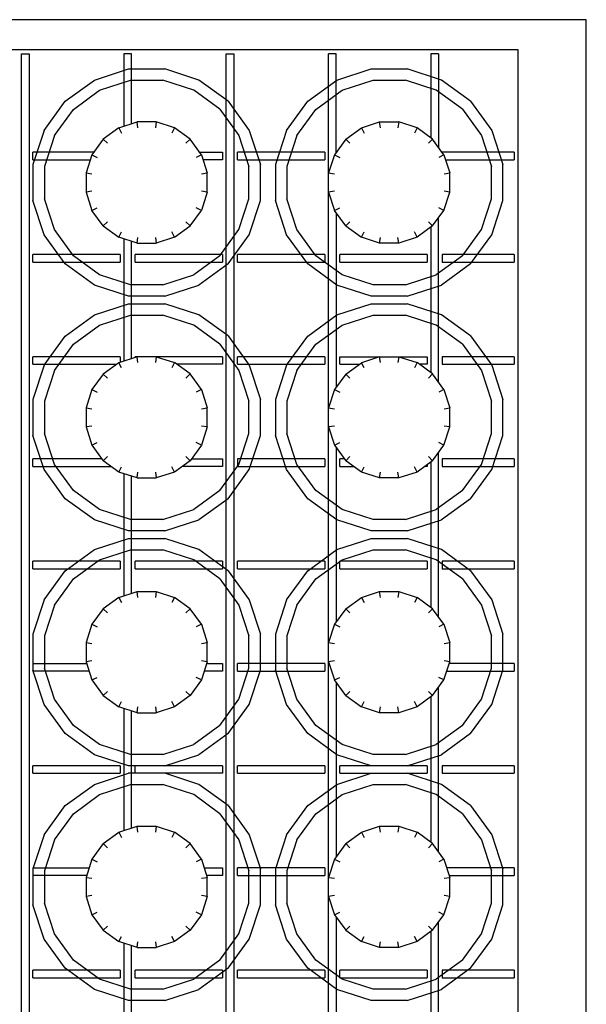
# Model space of a CAD drawing. Header units: millimetres. Extents: x 0 to 40100, y 0 to 29075.
# Tile 66 of 119: x 9121 to 9270, y 25472 to 25732. Entities that reach past the tile are written whole.
import ezdxf

# ---------------------------------------------------------------- set-up
doc = ezdxf.new("R2010")
doc.units = ezdxf.units.MM
doc.header["$MEASUREMENT"] = 0
doc.linetypes.add('AUSGEZOGEN', pattern=[0, 0])
doc.layers.get('0').update_dxf_attribs({"linetype": 'CONTINUOUS'})
doc.layers.add('ibmp_KT_Geräte-bauseits', color=7, linetype='AUSGEZOGEN', true_color=0x008000)
doc.styles.get("Standard").update_dxf_attribs({"font": 'TXT.SHX'})

# ---------------------------------------------------------------- blocks, each defined once
blk = doc.blocks.new('BLOCK_00420')
at = {"layer": 'ibmp_KT_Geräte-bauseits', "color": 0, "linetype": 'AUSGEZOGEN', "true_color": 0x000000}
for p, q in [((9270.1, 25732.1), (8974.1, 25732.1)), ((9270.1, 25336.1), (9270.1, 25732.1)), ((9252.1, 25724.1), (8992.1, 25724.1)), ((9121.1, 25345.1), (9121.1, 25723.1)), ((9121.1, 25723.1), (9123.1, 25723.1)), ((9123.1, 25723.1), (9123.1, 25345.1)), ((9148.1, 25723.1), (9148.1, 25703.96)), ((9150.1, 25723.1), (9148.1, 25723.1)), ((9150.1, 25704.62), (9150.1, 25723.1)), ((9175.1, 25345.1), (9175.1, 25723.1)), ((9175.1, 25723.1), (9177.1, 25723.1)), ((9177.1, 25723.1), (9177.1, 25345.1)), ((9202.1, 25345.1), (9202.1, 25723.1)), ((9204.1, 25723.1), (9202.1, 25723.1)), ((9204.1, 25697.06), (9204.1, 25723.1)), ((9229.1, 25723.1), (9229.1, 25700.88)), ((9231.1, 25723.1), (9229.1, 25723.1)), ((9231.1, 25723.1), (9231.1, 25698.44)), ((9252.1, 25344.1), (9252.1, 25724.1)), ((9140.31, 25716.16), (9149.35, 25719.1)), ((9149.35, 25719.1), (9158.85, 25719.1)), ((9167.89, 25716.16), (9158.85, 25719.1)), ((9204.31, 25716.16), (9213.35, 25719.1)), ((9213.35, 25719.1), (9222.85, 25719.1)), ((9231.89, 25716.16), (9222.85, 25719.1)), ((9132.62, 25710.56), (9140.31, 25716.16)), ((9141.69, 25713.46), (9149.83, 25716.1)), ((9149.83, 25716.1), (9158.38, 25716.1)), ((9166.51, 25713.46), (9158.38, 25716.1)), ((9175.58, 25710.58), (9167.89, 25716.16)), ((9196.62, 25710.56), (9204.31, 25716.16)), ((9205.69, 25713.46), (9213.83, 25716.1)), ((9213.83, 25716.1), (9222.38, 25716.1)), ((9230.51, 25713.46), (9222.38, 25716.1)), ((9239.58, 25710.58), (9231.89, 25716.16)), ((9134.77, 25708.42), (9141.69, 25713.46)), ((9173.43, 25708.44), (9166.51, 25713.46)), ((9198.77, 25708.42), (9205.69, 25713.46)), ((9237.43, 25708.44), (9230.51, 25713.46)), ((9127.03, 25702.88), (9132.62, 25710.56)), ((9175.58, 25710.58), (9181.17, 25702.88)), ((9191.03, 25702.88), (9196.62, 25710.56)), ((9239.58, 25710.58), (9245.17, 25702.88)), ((9129.74, 25701.5), (9134.77, 25708.42)), ((9173.43, 25708.44), (9178.46, 25701.5)), ((9193.74, 25701.5), (9198.77, 25708.42)), ((9237.43, 25708.44), (9242.46, 25701.5)), ((9146.75, 25703.52), (9151.57, 25705.1)), ((9151.81, 25703.56), (9151.57, 25705.1)), ((9156.63, 25705.1), (9151.57, 25705.1)), ((9156.63, 25705.1), (9156.39, 25703.56)), ((9161.45, 25703.54), (9156.63, 25705.1)), ((9210.75, 25703.52), (9215.57, 25705.1)), ((9215.81, 25703.56), (9215.57, 25705.1)), ((9215.57, 25705.1), (9220.63, 25705.1)), ((9220.63, 25705.1), (9220.39, 25703.56)), ((9225.45, 25703.54), (9220.63, 25705.1)), ((9127.03, 25702.88), (9124.1, 25693.84)), ((9129.74, 25701.5), (9127.1, 25693.36)), ((9146.75, 25703.52), (9142.64, 25700.54)), ((9146.75, 25703.52), (9147.45, 25702.16)), ((9161.45, 25703.54), (9160.75, 25702.16)), ((9165.56, 25700.56), (9161.45, 25703.54)), ((9178.46, 25701.5), (9181.1, 25693.36)), ((9181.17, 25702.88), (9184.1, 25693.84)), ((9191.03, 25702.88), (9188.1, 25693.84)), ((9193.74, 25701.5), (9191.1, 25693.36)), ((9206.64, 25700.54), (9210.75, 25703.52)), ((9210.75, 25703.52), (9211.45, 25702.16)), ((9225.45, 25703.54), (9224.75, 25702.16)), ((9229.56, 25700.56), (9225.45, 25703.54)), ((9242.46, 25701.5), (9245.1, 25693.36)), ((9245.17, 25702.88), (9248.1, 25693.84)), ((9142.64, 25700.54), (9139.66, 25696.44)), ((9142.64, 25700.54), (9143.73, 25699.46)), ((9165.56, 25700.56), (9164.47, 25699.46)), ((9168.54, 25696.44), (9165.56, 25700.56)), ((9206.64, 25700.54), (9203.66, 25696.44)), ((9206.64, 25700.54), (9207.73, 25699.46)), ((9229.56, 25700.56), (9228.47, 25699.46)), ((9232.54, 25696.44), (9229.56, 25700.56)), ((9124.1, 25695.1), (9124.1, 25697.1)), ((9140.13, 25697.1), (9124.1, 25697.1)), ((9139.66, 25696.44), (9138.1, 25691.62)), ((9139.66, 25696.44), (9141.04, 25695.74)), ((9168.54, 25696.44), (9167.16, 25695.74)), ((9168.07, 25697.1), (9174.1, 25697.1)), ((9168.54, 25696.44), (9170.1, 25691.62)), ((9174.1, 25697.1), (9174.1, 25695.1)), ((9178.1, 25695.1), (9178.1, 25697.1)), ((9201.1, 25697.1), (9178.1, 25697.1)), ((9201.1, 25697.1), (9201.1, 25695.1)), ((9203.66, 25696.44), (9202.1, 25691.62)), ((9203.66, 25696.44), (9205.04, 25695.74)), ((9232.54, 25696.44), (9231.16, 25695.74)), ((9232.1, 25697.1), (9232.1, 25697.06)), ((9251.1, 25697.1), (9232.1, 25697.1)), ((9232.54, 25696.44), (9234.1, 25691.62)), ((9251.1, 25697.1), (9251.1, 25695.1)), ((9124.1, 25695.1), (9139.22, 25695.1)), ((9124.1, 25693.84), (9124.1, 25684.34)), ((9127.1, 25693.36), (9127.1, 25684.82)), ((9174.1, 25695.1), (9168.98, 25695.1)), ((9178.1, 25695.1), (9201.1, 25695.1)), ((9181.1, 25684.82), (9181.1, 25693.36)), ((9184.1, 25684.34), (9184.1, 25693.84)), ((9188.1, 25693.84), (9188.1, 25684.34)), ((9191.1, 25693.36), (9191.1, 25684.82)), ((9232.98, 25695.1), (9251.1, 25695.1)), ((9245.1, 25684.82), (9245.1, 25693.36)), ((9248.1, 25684.34), (9248.1, 25693.84)), ((9138.1, 25691.62), (9139.63, 25691.38)), ((9138.1, 25691.62), (9138.1, 25686.56)), ((9168.57, 25691.38), (9170.1, 25691.62)), ((9170.1, 25686.56), (9170.1, 25691.62)), ((9202.1, 25691.62), (9203.63, 25691.38)), ((9232.57, 25691.38), (9234.1, 25691.62)), ((9234.1, 25686.56), (9234.1, 25691.62)), ((9139.63, 25686.8), (9138.1, 25686.56)), ((9138.1, 25686.56), (9139.67, 25681.74)), ((9170.1, 25686.56), (9168.54, 25681.74)), ((9170.1, 25686.56), (9168.57, 25686.8)), ((9203.63, 25686.8), (9202.1, 25686.56)), ((9202.1, 25686.56), (9203.67, 25681.74)), ((9232.54, 25681.74), (9234.1, 25686.56)), ((9234.1, 25686.56), (9232.57, 25686.8)), ((9127.03, 25675.3), (9124.1, 25684.34)), ((9129.74, 25676.68), (9127.1, 25684.82)), ((9178.46, 25676.68), (9181.1, 25684.82)), ((9181.17, 25675.3), (9184.1, 25684.34)), ((9191.03, 25675.3), (9188.1, 25684.34)), ((9193.74, 25676.68), (9191.1, 25684.82)), ((9242.46, 25676.68), (9245.1, 25684.82)), ((9245.17, 25675.3), (9248.1, 25684.34)), ((9139.67, 25681.74), (9141.04, 25682.44)), ((9142.65, 25677.64), (9139.67, 25681.74)), ((9165.56, 25677.64), (9168.54, 25681.74)), ((9168.54, 25681.74), (9167.16, 25682.44)), ((9203.67, 25681.74), (9205.04, 25682.44)), ((9206.65, 25677.64), (9203.67, 25681.74)), ((9204.1, 25681.16), (9204.1, 25635.06)), ((9229.56, 25677.64), (9232.54, 25681.74)), ((9232.54, 25681.74), (9231.16, 25682.44)), ((9143.74, 25678.72), (9142.65, 25677.64)), ((9142.65, 25677.64), (9146.75, 25674.66)), ((9161.45, 25674.66), (9165.56, 25677.64)), ((9165.56, 25677.64), (9164.47, 25678.72)), ((9207.74, 25678.72), (9206.65, 25677.64)), ((9206.65, 25677.64), (9210.75, 25674.66)), ((9229.56, 25677.64), (9225.45, 25674.66)), ((9228.47, 25678.72), (9229.56, 25677.64)), ((9231.1, 25636.44), (9231.1, 25679.76)), ((9127.04, 25675.3), (9127.03, 25675.3)), ((9132.62, 25667.62), (9127.03, 25675.3)), ((9129.75, 25676.68), (9129.74, 25676.68)), ((9134.77, 25669.76), (9129.74, 25676.68)), ((9146.75, 25674.66), (9147.45, 25676.04)), ((9161.45, 25674.66), (9160.75, 25676.04)), ((9173.43, 25669.76), (9178.46, 25676.68)), ((9175.58, 25667.62), (9181.17, 25675.3)), ((9191.04, 25675.3), (9191.03, 25675.3)), ((9196.62, 25667.62), (9191.03, 25675.3)), ((9193.75, 25676.68), (9193.74, 25676.68)), ((9198.77, 25669.76), (9193.74, 25676.68)), ((9210.75, 25674.66), (9211.45, 25676.04)), ((9225.45, 25674.66), (9224.75, 25676.04)), ((9229.1, 25677.3), (9229.1, 25638.88)), ((9237.43, 25669.76), (9242.46, 25676.68)), ((9239.58, 25667.62), (9245.17, 25675.3)), ((9151.57, 25673.1), (9146.75, 25674.66)), ((9148.1, 25674.22), (9148.1, 25641.96)), ((9150.1, 25642.62), (9150.1, 25673.58)), ((9151.57, 25673.1), (9151.81, 25674.62)), ((9151.57, 25673.1), (9156.63, 25673.1)), ((9156.39, 25674.62), (9156.63, 25673.1)), ((9161.45, 25674.66), (9156.63, 25673.1)), ((9215.57, 25673.1), (9210.75, 25674.66)), ((9215.57, 25673.1), (9215.81, 25674.62)), ((9220.63, 25673.1), (9215.57, 25673.1)), ((9220.63, 25673.1), (9220.39, 25674.62)), ((9225.45, 25674.66), (9220.63, 25673.1)), ((9124.1, 25668.1), (9124.1, 25670.1)), ((9147.1, 25670.1), (9124.1, 25670.1)), ((9147.1, 25670.1), (9147.1, 25668.1)), ((9151.1, 25668.1), (9151.1, 25670.1)), ((9174.1, 25670.1), (9151.1, 25670.1)), ((9174.1, 25670.1), (9174.1, 25668.1)), ((9178.1, 25668.1), (9178.1, 25670.1)), ((9201.1, 25670.1), (9178.1, 25670.1)), ((9201.1, 25670.1), (9201.1, 25668.1)), ((9205.1, 25668.1), (9205.1, 25670.1)), ((9228.1, 25670.1), (9205.1, 25670.1)), ((9228.1, 25670.1), (9228.1, 25668.1)), ((9232.1, 25670.1), (9232.1, 25668.1)), ((9251.1, 25670.1), (9232.1, 25670.1)), ((9251.1, 25670.1), (9251.1, 25668.1)), ((9124.1, 25668.1), (9147.1, 25668.1)), ((9132.62, 25667.62), (9132.63, 25667.62)), ((9140.31, 25662.02), (9132.62, 25667.62)), ((9134.77, 25669.76), (9134.78, 25669.76)), ((9141.69, 25664.72), (9134.77, 25669.76)), ((9151.1, 25668.1), (9174.1, 25668.1)), ((9173.43, 25669.76), (9166.51, 25664.72)), ((9175.58, 25667.62), (9167.89, 25662.02)), ((9178.1, 25668.1), (9201.1, 25668.1)), ((9196.62, 25667.62), (9196.63, 25667.62)), ((9204.31, 25662.02), (9196.62, 25667.62)), ((9198.77, 25669.76), (9198.78, 25669.76)), ((9205.69, 25664.72), (9198.77, 25669.76)), ((9205.1, 25668.1), (9228.1, 25668.1)), ((9237.43, 25669.76), (9230.51, 25664.72)), ((9239.58, 25667.62), (9231.89, 25662.02)), ((9232.1, 25668.1), (9251.1, 25668.1)), ((9149.83, 25662.1), (9141.69, 25664.72)), ((9158.38, 25662.1), (9166.51, 25664.72)), ((9213.83, 25662.1), (9205.69, 25664.72)), ((9222.38, 25662.1), (9230.51, 25664.72)), ((9149.35, 25659.1), (9140.31, 25662.02)), ((9158.38, 25662.1), (9149.83, 25662.1)), ((9158.85, 25659.1), (9167.89, 25662.02)), ((9213.35, 25659.1), (9204.31, 25662.02)), ((9222.38, 25662.1), (9213.83, 25662.1)), ((9222.85, 25659.1), (9231.89, 25662.02)), ((9140.31, 25654.16), (9149.35, 25657.1)), ((9158.85, 25659.1), (9149.35, 25659.1)), ((9149.35, 25657.1), (9158.85, 25657.1)), ((9167.89, 25654.16), (9158.85, 25657.1)), ((9204.31, 25654.16), (9213.35, 25657.1)), ((9222.85, 25659.1), (9213.35, 25659.1)), ((9213.35, 25657.1), (9222.85, 25657.1)), ((9231.89, 25654.16), (9222.85, 25657.1)), ((9132.62, 25648.56), (9140.31, 25654.16)), ((9141.69, 25651.46), (9149.83, 25654.1)), ((9149.83, 25654.1), (9158.38, 25654.1)), ((9166.51, 25651.46), (9158.38, 25654.1)), ((9175.58, 25648.58), (9167.89, 25654.16)), ((9196.62, 25648.56), (9204.31, 25654.16)), ((9205.69, 25651.46), (9213.83, 25654.1)), ((9213.83, 25654.1), (9222.38, 25654.1)), ((9230.51, 25651.46), (9222.38, 25654.1)), ((9239.58, 25648.58), (9231.89, 25654.16)), ((9134.77, 25646.42), (9141.69, 25651.46)), ((9173.43, 25646.44), (9166.51, 25651.46)), ((9198.77, 25646.42), (9205.69, 25651.46)), ((9237.43, 25646.44), (9230.51, 25651.46)), ((9127.03, 25640.88), (9132.62, 25648.56)), ((9129.74, 25639.5), (9134.77, 25646.42)), ((9173.43, 25646.44), (9178.46, 25639.5)), ((9175.58, 25648.58), (9181.17, 25640.88)), ((9191.03, 25640.88), (9196.62, 25648.56)), ((9193.74, 25639.5), (9198.77, 25646.42)), ((9237.43, 25646.44), (9242.46, 25639.5)), ((9239.58, 25648.58), (9245.17, 25640.88)), ((9124.1, 25641.1), (9124.1, 25643.1)), ((9147.1, 25643.1), (9124.1, 25643.1)), ((9146.75, 25641.52), (9142.64, 25638.54)), ((9151.57, 25643.1), (9146.75, 25641.52)), ((9147.45, 25640.16), (9146.75, 25641.52)), ((9147.1, 25643.1), (9147.1, 25641.64)), ((9174.1, 25643.1), (9151.1, 25643.1)), ((9151.1, 25642.94), (9151.1, 25643.1)), ((9151.81, 25641.56), (9151.57, 25643.1)), ((9156.63, 25643.1), (9156.39, 25641.56)), ((9156.63, 25643.1), (9161.45, 25641.54)), ((9161.45, 25641.54), (9160.75, 25640.16)), ((9165.56, 25638.56), (9161.45, 25641.54)), ((9174.1, 25643.1), (9174.1, 25641.1)), ((9178.1, 25641.1), (9178.1, 25643.1)), ((9201.1, 25643.1), (9178.1, 25643.1)), ((9201.1, 25643.1), (9201.1, 25641.1)), ((9205.1, 25643.1), (9228.1, 25643.1)), ((9205.1, 25641.1), (9205.1, 25643.1)), ((9206.64, 25638.54), (9210.75, 25641.52)), ((9215.57, 25643.1), (9210.75, 25641.52)), ((9211.45, 25640.16), (9210.75, 25641.52)), ((9215.81, 25641.56), (9215.57, 25643.1)), ((9220.63, 25643.1), (9220.39, 25641.56)), ((9220.63, 25643.1), (9225.45, 25641.54)), ((9225.45, 25641.54), (9224.75, 25640.16)), ((9229.56, 25638.56), (9225.45, 25641.54)), ((9228.1, 25643.1), (9228.1, 25641.1)), ((9232.1, 25643.1), (9232.1, 25641.1)), ((9251.1, 25643.1), (9232.1, 25643.1)), ((9251.1, 25643.1), (9251.1, 25641.1)), ((9124.1, 25641.1), (9146.16, 25641.1)), ((9127.03, 25640.88), (9124.1, 25631.84)), ((9129.74, 25639.5), (9127.1, 25631.36)), ((9174.1, 25641.1), (9162.06, 25641.1)), ((9178.1, 25641.1), (9201.1, 25641.1)), ((9178.46, 25639.5), (9181.1, 25631.36)), ((9181.17, 25640.88), (9184.1, 25631.84)), ((9191.03, 25640.88), (9188.1, 25631.84)), ((9193.74, 25639.5), (9191.1, 25631.36)), ((9205.1, 25641.1), (9210.16, 25641.1)), ((9228.1, 25641.1), (9226.06, 25641.1)), ((9232.1, 25641.1), (9251.1, 25641.1)), ((9242.46, 25639.5), (9245.1, 25631.36)), ((9245.17, 25640.88), (9248.1, 25631.84)), ((9142.64, 25638.54), (9139.66, 25634.44)), ((9142.64, 25638.54), (9143.73, 25637.46)), ((9165.56, 25638.56), (9164.47, 25637.46)), ((9168.54, 25634.44), (9165.56, 25638.56)), ((9206.64, 25638.54), (9203.66, 25634.44)), ((9206.64, 25638.54), (9207.73, 25637.46)), ((9229.56, 25638.56), (9228.47, 25637.46)), ((9232.54, 25634.44), (9229.56, 25638.56)), ((9139.66, 25634.44), (9138.1, 25629.62)), ((9139.66, 25634.44), (9141.04, 25633.74)), ((9168.54, 25634.44), (9167.16, 25633.74)), ((9168.54, 25634.44), (9170.1, 25629.62)), ((9203.66, 25634.44), (9202.1, 25629.62)), ((9203.66, 25634.44), (9205.04, 25633.74)), ((9232.54, 25634.44), (9231.16, 25633.74)), ((9232.54, 25634.44), (9234.1, 25629.62)), ((9124.1, 25631.84), (9124.1, 25622.34)), ((9127.1, 25631.36), (9127.1, 25622.82)), ((9181.1, 25622.82), (9181.1, 25631.36)), ((9184.1, 25622.34), (9184.1, 25631.84)), ((9188.1, 25631.84), (9188.1, 25622.34)), ((9191.1, 25631.36), (9191.1, 25622.82)), ((9245.1, 25622.82), (9245.1, 25631.36)), ((9248.1, 25622.34), (9248.1, 25631.84)), ((9138.1, 25629.62), (9139.63, 25629.38)), ((9138.1, 25629.62), (9138.1, 25624.56)), ((9168.57, 25629.38), (9170.1, 25629.62)), ((9170.1, 25624.56), (9170.1, 25629.62)), ((9202.1, 25629.62), (9203.63, 25629.38)), ((9232.57, 25629.38), (9234.1, 25629.62)), ((9234.1, 25624.56), (9234.1, 25629.62)), ((9139.63, 25624.8), (9138.1, 25624.56)), ((9138.1, 25624.56), (9139.67, 25619.74)), ((9170.1, 25624.56), (9168.54, 25619.74)), ((9170.1, 25624.56), (9168.57, 25624.8)), ((9203.63, 25624.8), (9202.1, 25624.56)), ((9202.1, 25624.56), (9203.67, 25619.74)), ((9232.54, 25619.74), (9234.1, 25624.56)), ((9234.1, 25624.56), (9232.57, 25624.8)), ((9127.03, 25613.3), (9124.1, 25622.34)), ((9129.74, 25614.68), (9127.1, 25622.82)), ((9139.67, 25619.74), (9141.04, 25620.44)), ((9168.54, 25619.74), (9167.16, 25620.44)), ((9178.46, 25614.68), (9181.1, 25622.82)), ((9181.17, 25613.3), (9184.1, 25622.34)), ((9191.03, 25613.3), (9188.1, 25622.34)), ((9193.74, 25614.68), (9191.1, 25622.82)), ((9203.67, 25619.74), (9205.04, 25620.44)), ((9232.54, 25619.74), (9231.16, 25620.44)), ((9242.46, 25614.68), (9245.1, 25622.82)), ((9245.17, 25613.3), (9248.1, 25622.34)), ((9139.67, 25619.74), (9142.65, 25615.64)), ((9168.54, 25619.74), (9165.56, 25615.64)), ((9203.67, 25619.74), (9206.65, 25615.64)), ((9204.1, 25619.16), (9204.1, 25573.06)), ((9229.56, 25615.64), (9232.54, 25619.74)), ((9124.1, 25614.1), (9124.1, 25616.1)), ((9142.32, 25616.1), (9124.1, 25616.1)), ((9142.65, 25615.64), (9143.74, 25616.72)), ((9146.75, 25612.66), (9142.65, 25615.64)), ((9165.56, 25615.64), (9161.45, 25612.66)), ((9164.47, 25616.72), (9165.56, 25615.64)), ((9165.89, 25616.1), (9174.1, 25616.1)), ((9174.1, 25616.1), (9174.1, 25614.1)), ((9178.1, 25616.1), (9178.1, 25614.1)), ((9201.1, 25616.1), (9178.1, 25616.1)), ((9201.1, 25616.1), (9201.1, 25614.1)), ((9205.1, 25614.1), (9205.1, 25616.1)), ((9206.32, 25616.1), (9205.1, 25616.1)), ((9207.74, 25616.72), (9206.65, 25615.64)), ((9210.75, 25612.66), (9206.65, 25615.64)), ((9229.56, 25615.64), (9225.45, 25612.66)), ((9228.47, 25616.72), (9229.56, 25615.64)), ((9229.1, 25615.3), (9229.1, 25576.88)), ((9231.1, 25574.44), (9231.1, 25617.76)), ((9232.1, 25616.1), (9232.1, 25614.1)), ((9251.1, 25616.1), (9232.1, 25616.1)), ((9251.1, 25616.1), (9251.1, 25614.1)), ((9124.1, 25614.1), (9144.77, 25614.1)), ((9127.04, 25613.3), (9127.03, 25613.3)), ((9132.62, 25605.62), (9127.03, 25613.3)), ((9129.75, 25614.68), (9129.74, 25614.68)), ((9134.77, 25607.76), (9129.74, 25614.68)), ((9146.75, 25612.66), (9147.45, 25614.04)), ((9151.57, 25611.1), (9146.75, 25612.66)), ((9151.57, 25611.1), (9151.81, 25612.62)), ((9156.39, 25612.62), (9156.63, 25611.1)), ((9161.45, 25612.66), (9156.63, 25611.1)), ((9161.45, 25612.66), (9160.75, 25614.04)), ((9174.1, 25614.1), (9163.44, 25614.1)), ((9173.43, 25607.76), (9178.46, 25614.68)), ((9175.58, 25605.62), (9181.17, 25613.3)), ((9178.1, 25614.1), (9201.1, 25614.1)), ((9191.04, 25613.3), (9191.03, 25613.3)), ((9196.62, 25605.62), (9191.03, 25613.3)), ((9193.75, 25614.68), (9193.74, 25614.68)), ((9198.77, 25607.76), (9193.74, 25614.68)), ((9205.1, 25614.1), (9208.77, 25614.1)), ((9210.75, 25612.66), (9211.45, 25614.04)), ((9215.57, 25611.1), (9210.75, 25612.66)), ((9215.57, 25611.1), (9215.81, 25612.62)), ((9220.63, 25611.1), (9220.39, 25612.62)), ((9225.45, 25612.66), (9220.63, 25611.1)), ((9225.45, 25612.66), (9224.75, 25614.04)), ((9228.1, 25614.1), (9227.44, 25614.1)), ((9228.1, 25614.58), (9228.1, 25614.1)), ((9232.1, 25614.1), (9251.1, 25614.1)), ((9237.43, 25607.76), (9242.46, 25614.68)), ((9239.58, 25605.62), (9245.17, 25613.3)), ((9148.1, 25612.22), (9148.1, 25579.96)), ((9150.1, 25580.62), (9150.1, 25611.58)), ((9151.57, 25611.1), (9156.63, 25611.1)), ((9220.63, 25611.1), (9215.57, 25611.1)), ((9134.77, 25607.76), (9134.78, 25607.76)), ((9141.69, 25602.72), (9134.77, 25607.76)), ((9173.43, 25607.76), (9166.51, 25602.72)), ((9198.77, 25607.76), (9198.78, 25607.76)), ((9205.69, 25602.72), (9198.77, 25607.76)), ((9237.43, 25607.76), (9230.51, 25602.72)), ((9132.62, 25605.62), (9132.63, 25605.62)), ((9140.31, 25600.02), (9132.62, 25605.62)), ((9175.58, 25605.62), (9167.89, 25600.02)), ((9196.62, 25605.62), (9196.63, 25605.62)), ((9204.31, 25600.02), (9196.62, 25605.62)), ((9239.58, 25605.62), (9231.89, 25600.02)), ((9149.83, 25600.1), (9141.69, 25602.72)), ((9158.38, 25600.1), (9166.51, 25602.72)), ((9213.83, 25600.1), (9205.69, 25602.72)), ((9222.38, 25600.1), (9230.51, 25602.72)), ((9149.35, 25597.1), (9140.31, 25600.02)), ((9158.38, 25600.1), (9149.83, 25600.1)), ((9158.85, 25597.1), (9167.89, 25600.02)), ((9213.35, 25597.1), (9204.31, 25600.02)), ((9222.38, 25600.1), (9213.83, 25600.1)), ((9222.85, 25597.1), (9231.89, 25600.02)), ((9158.85, 25597.1), (9149.35, 25597.1)), ((9222.85, 25597.1), (9213.35, 25597.1)), ((9140.31, 25592.16), (9149.35, 25595.1)), ((9149.35, 25595.1), (9158.85, 25595.1)), ((9167.89, 25592.16), (9158.85, 25595.1)), ((9204.31, 25592.16), (9213.35, 25595.1)), ((9213.35, 25595.1), (9222.85, 25595.1)), ((9231.89, 25592.16), (9222.85, 25595.1)), ((9132.62, 25586.56), (9140.31, 25592.16)), ((9141.69, 25589.46), (9149.83, 25592.1)), ((9149.83, 25592.1), (9158.38, 25592.1)), ((9166.51, 25589.46), (9158.38, 25592.1)), ((9175.58, 25586.58), (9167.89, 25592.16)), ((9196.62, 25586.56), (9204.31, 25592.16)), ((9205.69, 25589.46), (9213.83, 25592.1)), ((9213.83, 25592.1), (9222.38, 25592.1)), ((9230.51, 25589.46), (9222.38, 25592.1)), ((9239.58, 25586.58), (9231.89, 25592.16)), ((9134.77, 25584.42), (9141.69, 25589.46)), ((9173.43, 25584.44), (9166.51, 25589.46)), ((9198.77, 25584.42), (9205.69, 25589.46)), ((9237.43, 25584.44), (9230.51, 25589.46)), ((9124.1, 25587.1), (9124.1, 25589.1)), ((9147.1, 25589.1), (9124.1, 25589.1)), ((9124.1, 25587.1), (9147.1, 25587.1)), ((9147.1, 25589.1), (9147.1, 25587.1)), ((9151.1, 25587.1), (9151.1, 25589.1)), ((9174.1, 25589.1), (9151.1, 25589.1)), ((9151.1, 25587.1), (9174.1, 25587.1)), ((9174.1, 25589.1), (9174.1, 25587.1)), ((9178.1, 25587.1), (9178.1, 25589.1)), ((9201.1, 25589.1), (9178.1, 25589.1)), ((9178.1, 25587.1), (9201.1, 25587.1)), ((9201.1, 25589.1), (9201.1, 25587.1)), ((9205.1, 25587.1), (9205.1, 25589.1)), ((9228.1, 25589.1), (9205.1, 25589.1)), ((9205.1, 25587.1), (9228.1, 25587.1)), ((9228.1, 25589.1), (9228.1, 25587.1)), ((9232.1, 25589.1), (9232.1, 25587.1)), ((9251.1, 25589.1), (9232.1, 25589.1)), ((9232.1, 25587.1), (9251.1, 25587.1)), ((9251.1, 25589.1), (9251.1, 25587.1)), ((9127.03, 25578.88), (9132.62, 25586.56)), ((9129.74, 25577.5), (9134.77, 25584.42)), ((9173.43, 25584.44), (9178.46, 25577.5)), ((9175.58, 25586.58), (9181.17, 25578.88)), ((9191.03, 25578.88), (9196.62, 25586.56)), ((9193.74, 25577.5), (9198.77, 25584.42)), ((9237.43, 25584.44), (9242.46, 25577.5)), ((9239.58, 25586.58), (9245.17, 25578.88)), ((9127.03, 25578.88), (9124.1, 25569.84)), ((9146.75, 25579.52), (9142.64, 25576.54)), ((9146.75, 25579.52), (9151.57, 25581.1)), ((9146.75, 25579.52), (9147.45, 25578.16)), ((9151.81, 25579.56), (9151.57, 25581.1)), ((9151.57, 25581.1), (9156.63, 25581.1)), ((9156.63, 25581.1), (9156.39, 25579.56)), ((9156.63, 25581.1), (9161.45, 25579.54)), ((9161.45, 25579.54), (9160.75, 25578.16)), ((9165.56, 25576.56), (9161.45, 25579.54)), ((9181.17, 25578.88), (9184.1, 25569.84)), ((9191.03, 25578.88), (9188.1, 25569.84)), ((9206.64, 25576.54), (9210.75, 25579.52)), ((9210.75, 25579.52), (9215.57, 25581.1)), ((9210.75, 25579.52), (9211.45, 25578.16)), ((9215.81, 25579.56), (9215.57, 25581.1)), ((9215.57, 25581.1), (9220.63, 25581.1)), ((9220.63, 25581.1), (9220.39, 25579.56)), ((9220.63, 25581.1), (9225.45, 25579.54)), ((9225.45, 25579.54), (9224.75, 25578.16)), ((9229.56, 25576.56), (9225.45, 25579.54)), ((9245.17, 25578.88), (9248.1, 25569.84)), ((9129.74, 25577.5), (9127.1, 25569.36)), ((9142.64, 25576.54), (9139.66, 25572.44)), ((9142.64, 25576.54), (9143.73, 25575.46)), ((9165.56, 25576.56), (9164.47, 25575.46)), ((9168.54, 25572.44), (9165.56, 25576.56)), ((9178.46, 25577.5), (9181.1, 25569.36)), ((9193.74, 25577.5), (9191.1, 25569.36)), ((9206.64, 25576.54), (9203.66, 25572.44)), ((9206.64, 25576.54), (9207.73, 25575.46)), ((9229.56, 25576.56), (9228.47, 25575.46)), ((9232.54, 25572.44), (9229.56, 25576.56)), ((9242.46, 25577.5), (9245.1, 25569.36)), ((9139.66, 25572.44), (9138.1, 25567.62)), ((9139.66, 25572.44), (9141.04, 25571.74)), ((9168.54, 25572.44), (9167.16, 25571.74)), ((9168.54, 25572.44), (9170.1, 25567.62)), ((9203.66, 25572.44), (9202.1, 25567.62)), ((9203.66, 25572.44), (9205.04, 25571.74)), ((9232.54, 25572.44), (9231.16, 25571.74)), ((9232.54, 25572.44), (9234.1, 25567.62)), ((9124.1, 25569.84), (9124.1, 25560.1)), ((9127.1, 25569.36), (9127.1, 25560.82)), ((9181.1, 25560.82), (9181.1, 25569.36)), ((9184.1, 25560.34), (9184.1, 25569.84)), ((9188.1, 25569.84), (9188.1, 25560.34)), ((9191.1, 25569.36), (9191.1, 25560.82)), ((9245.1, 25560.82), (9245.1, 25569.36)), ((9248.1, 25560.34), (9248.1, 25569.84)), ((9138.1, 25567.62), (9139.63, 25567.38)), ((9138.1, 25567.62), (9138.1, 25562.56)), ((9168.57, 25567.38), (9170.1, 25567.62)), ((9170.1, 25562.56), (9170.1, 25567.62)), ((9202.1, 25567.62), (9203.63, 25567.38)), ((9232.57, 25567.38), (9234.1, 25567.62)), ((9234.1, 25562.56), (9234.1, 25567.62)), ((9124.1, 25562.1), (9138.25, 25562.1)), ((9129.74, 25552.68), (9127.1, 25560.82)), ((9139.63, 25562.8), (9138.1, 25562.56)), ((9138.1, 25562.56), (9139.67, 25557.74)), ((9170.1, 25562.56), (9168.54, 25557.74)), ((9170.1, 25562.56), (9168.57, 25562.8)), ((9169.95, 25562.1), (9174.1, 25562.1)), ((9174.1, 25562.1), (9174.1, 25560.1)), ((9178.1, 25560.1), (9178.1, 25562.1)), ((9201.1, 25562.1), (9178.1, 25562.1)), ((9178.46, 25552.68), (9181.1, 25560.82)), ((9193.74, 25552.68), (9191.1, 25560.82)), ((9201.1, 25562.1), (9201.1, 25560.1)), ((9203.63, 25562.8), (9202.1, 25562.56)), ((9202.1, 25562.56), (9203.67, 25557.74)), ((9232.54, 25557.74), (9234.1, 25562.56)), ((9234.1, 25562.56), (9232.57, 25562.8)), ((9251.1, 25562.1), (9233.95, 25562.1)), ((9242.46, 25552.68), (9245.1, 25560.82)), ((9251.1, 25562.1), (9251.1, 25560.1)), ((9127.03, 25551.3), (9124.1, 25560.34)), ((9138.9, 25560.1), (9124.1, 25560.1)), ((9139.67, 25557.74), (9141.04, 25558.44)), ((9168.54, 25557.74), (9167.16, 25558.44)), ((9174.1, 25560.1), (9169.3, 25560.1)), ((9178.1, 25560.1), (9201.1, 25560.1)), ((9181.17, 25551.3), (9184.1, 25560.34)), ((9191.03, 25551.3), (9188.1, 25560.34)), ((9203.67, 25557.74), (9205.04, 25558.44)), ((9232.54, 25557.74), (9231.16, 25558.44)), ((9233.3, 25560.1), (9251.1, 25560.1)), ((9245.17, 25551.3), (9248.1, 25560.34)), ((9139.67, 25557.74), (9142.65, 25553.64)), ((9168.54, 25557.74), (9165.56, 25553.64)), ((9206.65, 25553.64), (9203.67, 25557.74)), ((9204.1, 25557.16), (9204.1, 25511.06)), ((9229.56, 25553.64), (9232.54, 25557.74)), ((9231.1, 25512.44), (9231.1, 25555.76)), ((9142.65, 25553.64), (9143.74, 25554.72)), ((9142.65, 25553.64), (9146.75, 25550.66)), ((9165.56, 25553.64), (9161.45, 25550.66)), ((9164.47, 25554.72), (9165.56, 25553.64)), ((9207.74, 25554.72), (9206.65, 25553.64)), ((9206.65, 25553.64), (9210.75, 25550.66)), ((9229.56, 25553.64), (9225.45, 25550.66)), ((9228.47, 25554.72), (9229.56, 25553.64)), ((9229.1, 25553.3), (9229.1, 25514.88)), ((9127.04, 25551.3), (9127.03, 25551.3)), ((9132.62, 25543.62), (9127.03, 25551.3)), ((9129.75, 25552.68), (9129.74, 25552.68)), ((9134.77, 25545.76), (9129.74, 25552.68)), ((9146.75, 25550.66), (9147.45, 25552.04)), ((9151.57, 25549.1), (9146.75, 25550.66)), ((9148.1, 25550.22), (9148.1, 25517.96)), ((9151.57, 25549.1), (9151.81, 25550.62)), ((9156.39, 25550.62), (9156.63, 25549.1)), ((9161.45, 25550.66), (9156.63, 25549.1)), ((9161.45, 25550.66), (9160.75, 25552.04)), ((9173.43, 25545.76), (9178.46, 25552.68)), ((9175.58, 25543.62), (9181.17, 25551.3)), ((9191.04, 25551.3), (9191.03, 25551.3)), ((9196.62, 25543.62), (9191.03, 25551.3)), ((9193.75, 25552.68), (9193.74, 25552.68)), ((9198.77, 25545.76), (9193.74, 25552.68)), ((9210.75, 25550.66), (9211.45, 25552.04)), ((9215.57, 25549.1), (9210.75, 25550.66)), ((9215.57, 25549.1), (9215.81, 25550.62)), ((9220.63, 25549.1), (9220.39, 25550.62)), ((9225.45, 25550.66), (9220.63, 25549.1)), ((9225.45, 25550.66), (9224.75, 25552.04)), ((9237.43, 25545.76), (9242.46, 25552.68)), ((9239.58, 25543.62), (9245.17, 25551.3)), ((9150.1, 25518.62), (9150.1, 25549.58)), ((9151.57, 25549.1), (9156.63, 25549.1)), ((9220.63, 25549.1), (9215.57, 25549.1)), ((9134.77, 25545.76), (9134.78, 25545.76)), ((9141.69, 25540.72), (9134.77, 25545.76)), ((9173.43, 25545.76), (9166.51, 25540.72)), ((9198.77, 25545.76), (9198.78, 25545.76)), ((9205.69, 25540.72), (9198.77, 25545.76)), ((9237.43, 25545.76), (9230.51, 25540.72)), ((9132.62, 25543.62), (9132.63, 25543.62)), ((9140.31, 25538.02), (9132.62, 25543.62)), ((9175.58, 25543.62), (9167.89, 25538.02)), ((9196.62, 25543.62), (9196.63, 25543.62)), ((9204.31, 25538.02), (9196.62, 25543.62)), ((9239.58, 25543.62), (9231.89, 25538.02)), ((9149.83, 25538.1), (9141.69, 25540.72)), ((9158.38, 25538.1), (9166.51, 25540.72)), ((9213.83, 25538.1), (9205.69, 25540.72)), ((9222.38, 25538.1), (9230.51, 25540.72)), ((9149.35, 25535.1), (9140.31, 25538.02)), ((9158.38, 25538.1), (9149.83, 25538.1)), ((9158.85, 25535.1), (9167.89, 25538.02)), ((9213.35, 25535.1), (9204.31, 25538.02)), ((9222.38, 25538.1), (9213.83, 25538.1)), ((9222.85, 25535.1), (9231.89, 25538.02)), ((9124.1, 25533.1), (9124.1, 25535.1)), ((9147.1, 25535.1), (9124.1, 25535.1)), ((9147.1, 25535.1), (9147.1, 25533.1)), ((9174.1, 25535.1), (9149.35, 25535.1)), ((9151.1, 25533.1), (9151.1, 25535.1)), ((9174.1, 25535.1), (9174.1, 25533.1)), ((9178.1, 25533.1), (9178.1, 25535.1)), ((9201.1, 25535.1), (9178.1, 25535.1)), ((9201.1, 25535.1), (9201.1, 25533.1)), ((9228.1, 25535.1), (9205.1, 25535.1)), ((9205.1, 25533.1), (9205.1, 25535.1)), ((9228.1, 25535.1), (9228.1, 25533.1)), ((9232.1, 25535.1), (9232.1, 25533.1)), ((9251.1, 25535.1), (9232.1, 25535.1)), ((9251.1, 25535.1), (9251.1, 25533.1)), ((9124.1, 25533.1), (9147.1, 25533.1)), ((9140.31, 25530.16), (9149.35, 25533.1)), ((9174.1, 25533.1), (9149.35, 25533.1)), ((9167.89, 25530.16), (9158.85, 25533.1)), ((9178.1, 25533.1), (9201.1, 25533.1)), ((9204.31, 25530.16), (9213.35, 25533.1)), ((9205.1, 25533.1), (9228.1, 25533.1)), ((9231.89, 25530.16), (9222.85, 25533.1)), ((9232.1, 25533.1), (9251.1, 25533.1)), ((9132.62, 25524.56), (9140.31, 25530.16)), ((9141.69, 25527.46), (9149.83, 25530.1)), ((9149.83, 25530.1), (9158.38, 25530.1)), ((9166.51, 25527.46), (9158.38, 25530.1)), ((9175.58, 25524.58), (9167.89, 25530.16)), ((9196.62, 25524.56), (9204.31, 25530.16)), ((9205.69, 25527.46), (9213.83, 25530.1)), ((9213.83, 25530.1), (9222.38, 25530.1)), ((9230.51, 25527.46), (9222.38, 25530.1)), ((9239.58, 25524.58), (9231.89, 25530.16)), ((9134.77, 25522.42), (9141.69, 25527.46)), ((9173.43, 25522.44), (9166.51, 25527.46)), ((9198.77, 25522.42), (9205.69, 25527.46)), ((9237.43, 25522.44), (9230.51, 25527.46)), ((9127.03, 25516.88), (9132.62, 25524.56)), ((9175.58, 25524.58), (9181.17, 25516.88)), ((9191.03, 25516.88), (9196.62, 25524.56)), ((9239.58, 25524.58), (9245.17, 25516.88)), ((9129.74, 25515.5), (9134.77, 25522.42)), ((9173.43, 25522.44), (9178.46, 25515.5)), ((9193.74, 25515.5), (9198.77, 25522.42)), ((9237.43, 25522.44), (9242.46, 25515.5)), ((9146.75, 25517.52), (9151.57, 25519.1)), ((9151.81, 25517.56), (9151.57, 25519.1)), ((9151.57, 25519.1), (9156.63, 25519.1)), ((9156.63, 25519.1), (9156.39, 25517.56)), ((9156.63, 25519.1), (9161.45, 25517.54)), ((9210.75, 25517.52), (9215.57, 25519.1)), ((9215.81, 25517.56), (9215.57, 25519.1)), ((9215.57, 25519.1), (9220.63, 25519.1)), ((9220.63, 25519.1), (9220.39, 25517.56)), ((9220.63, 25519.1), (9225.45, 25517.54)), ((9127.03, 25516.88), (9124.1, 25507.84)), ((9142.64, 25514.54), (9146.75, 25517.52)), ((9146.75, 25517.52), (9147.45, 25516.16)), ((9161.45, 25517.54), (9160.75, 25516.16)), ((9165.56, 25514.56), (9161.45, 25517.54)), ((9181.17, 25516.88), (9184.1, 25507.84)), ((9191.03, 25516.88), (9188.1, 25507.84)), ((9206.64, 25514.54), (9210.75, 25517.52)), ((9210.75, 25517.52), (9211.45, 25516.16)), ((9225.45, 25517.54), (9224.75, 25516.16)), ((9229.56, 25514.56), (9225.45, 25517.54)), ((9245.17, 25516.88), (9248.1, 25507.84)), ((9129.74, 25515.5), (9127.1, 25507.36)), ((9142.64, 25514.54), (9139.66, 25510.44)), ((9142.64, 25514.54), (9143.73, 25513.46)), ((9165.56, 25514.56), (9164.47, 25513.46)), ((9168.54, 25510.44), (9165.56, 25514.56)), ((9178.46, 25515.5), (9181.1, 25507.36)), ((9193.74, 25515.5), (9191.1, 25507.36)), ((9206.64, 25514.54), (9203.66, 25510.44)), ((9206.64, 25514.54), (9207.73, 25513.46)), ((9229.56, 25514.56), (9228.47, 25513.46)), ((9232.54, 25510.44), (9229.56, 25514.56)), ((9242.46, 25515.5), (9245.1, 25507.36)), ((9139.66, 25510.44), (9138.1, 25505.62)), ((9139.66, 25510.44), (9141.04, 25509.74)), ((9168.54, 25510.44), (9167.16, 25509.74)), ((9168.54, 25510.44), (9170.1, 25505.62)), ((9203.66, 25510.44), (9202.1, 25505.62)), ((9203.66, 25510.44), (9205.04, 25509.74)), ((9232.54, 25510.44), (9231.16, 25509.74)), ((9232.54, 25510.44), (9234.1, 25505.62)), ((9124.1, 25508.1), (9124.1, 25498.34)), ((9124.1, 25508.1), (9138.9, 25508.1)), ((9138.25, 25506.1), (9124.1, 25506.1)), ((9127.1, 25507.36), (9127.1, 25498.82)), ((9169.3, 25508.1), (9174.1, 25508.1)), ((9174.1, 25506.1), (9169.95, 25506.1)), ((9174.1, 25508.1), (9174.1, 25506.1)), ((9178.1, 25506.1), (9178.1, 25508.1)), ((9201.1, 25508.1), (9178.1, 25508.1)), ((9178.1, 25506.1), (9201.1, 25506.1)), ((9181.1, 25498.82), (9181.1, 25507.36)), ((9184.1, 25498.34), (9184.1, 25507.84)), ((9188.1, 25507.84), (9188.1, 25498.34)), ((9191.1, 25507.36), (9191.1, 25498.82)), ((9201.1, 25508.1), (9201.1, 25506.1)), ((9251.1, 25508.1), (9233.3, 25508.1)), ((9233.95, 25506.1), (9251.1, 25506.1)), ((9245.1, 25498.82), (9245.1, 25507.36)), ((9248.1, 25498.34), (9248.1, 25507.84)), ((9251.1, 25508.1), (9251.1, 25506.1)), ((9138.1, 25505.62), (9139.63, 25505.38)), ((9138.1, 25505.62), (9138.1, 25500.56)), ((9168.57, 25505.38), (9170.1, 25505.62)), ((9170.1, 25500.56), (9170.1, 25505.62)), ((9202.1, 25505.62), (9203.63, 25505.38)), ((9232.57, 25505.38), (9234.1, 25505.62)), ((9234.1, 25500.56), (9234.1, 25505.62)), ((9139.63, 25500.8), (9138.1, 25500.56)), ((9170.1, 25500.56), (9168.57, 25500.8)), ((9203.63, 25500.8), (9202.1, 25500.56)), ((9234.1, 25500.56), (9232.57, 25500.8)), ((9127.03, 25489.3), (9124.1, 25498.34)), ((9129.74, 25490.68), (9127.1, 25498.82)), ((9138.1, 25500.56), (9139.67, 25495.74)), ((9170.1, 25500.56), (9168.54, 25495.74)), ((9178.46, 25490.68), (9181.1, 25498.82)), ((9181.17, 25489.3), (9184.1, 25498.34)), ((9191.03, 25489.3), (9188.1, 25498.34)), ((9193.74, 25490.68), (9191.1, 25498.82)), ((9202.1, 25500.56), (9203.67, 25495.74)), ((9232.54, 25495.74), (9234.1, 25500.56)), ((9242.46, 25490.68), (9245.1, 25498.82)), ((9245.17, 25489.3), (9248.1, 25498.34)), ((9139.67, 25495.74), (9141.04, 25496.44)), ((9139.67, 25495.74), (9142.65, 25491.64)), ((9168.54, 25495.74), (9165.56, 25491.64)), ((9168.54, 25495.74), (9167.16, 25496.44)), ((9203.67, 25495.74), (9205.04, 25496.44)), ((9203.67, 25495.74), (9206.65, 25491.64)), ((9229.56, 25491.64), (9232.54, 25495.74)), ((9232.54, 25495.74), (9231.16, 25496.44)), ((9204.1, 25495.16), (9204.1, 25449.06)), ((9231.1, 25450.44), (9231.1, 25493.76)), ((9129.75, 25490.68), (9129.74, 25490.68)), ((9134.77, 25483.76), (9129.74, 25490.68)), ((9143.74, 25492.72), (9142.65, 25491.64)), ((9142.65, 25491.64), (9146.75, 25488.66)), ((9165.56, 25491.64), (9161.45, 25488.66)), ((9164.47, 25492.72), (9165.56, 25491.64)), ((9173.43, 25483.76), (9178.46, 25490.68)), ((9193.75, 25490.68), (9193.74, 25490.68)), ((9198.77, 25483.76), (9193.74, 25490.68)), ((9207.74, 25492.72), (9206.65, 25491.64)), ((9206.65, 25491.64), (9210.75, 25488.66)), ((9229.56, 25491.64), (9225.45, 25488.66)), ((9228.47, 25492.72), (9229.56, 25491.64)), ((9229.1, 25491.3), (9229.1, 25452.88)), ((9237.43, 25483.76), (9242.46, 25490.68)), ((9127.04, 25489.3), (9127.03, 25489.3)), ((9132.62, 25481.62), (9127.03, 25489.3)), ((9146.75, 25488.66), (9147.45, 25490.04)), ((9151.57, 25487.1), (9146.75, 25488.66)), ((9148.1, 25488.22), (9148.1, 25455.96)), ((9151.57, 25487.1), (9151.81, 25488.62)), ((9156.39, 25488.62), (9156.63, 25487.1)), ((9161.45, 25488.66), (9156.63, 25487.1)), ((9161.45, 25488.66), (9160.75, 25490.04)), ((9175.58, 25481.62), (9181.17, 25489.3)), ((9191.04, 25489.3), (9191.03, 25489.3)), ((9196.62, 25481.62), (9191.03, 25489.3)), ((9210.75, 25488.66), (9211.45, 25490.04)), ((9215.57, 25487.1), (9210.75, 25488.66)), ((9215.57, 25487.1), (9215.81, 25488.62)), ((9220.63, 25487.1), (9220.39, 25488.62)), ((9225.45, 25488.66), (9220.63, 25487.1)), ((9225.45, 25488.66), (9224.75, 25490.04)), ((9239.58, 25481.62), (9245.17, 25489.3)), ((9150.1, 25456.62), (9150.1, 25487.58)), ((9151.57, 25487.1), (9156.63, 25487.1)), ((9220.63, 25487.1), (9215.57, 25487.1)), ((9134.77, 25483.76), (9134.78, 25483.76)), ((9141.69, 25478.72), (9134.77, 25483.76)), ((9173.43, 25483.76), (9166.51, 25478.72)), ((9198.77, 25483.76), (9198.78, 25483.76)), ((9205.69, 25478.72), (9198.77, 25483.76)), ((9237.43, 25483.76), (9230.51, 25478.72)), ((9124.1, 25479.1), (9124.1, 25481.1)), ((9147.1, 25481.1), (9124.1, 25481.1)), ((9132.62, 25481.62), (9132.63, 25481.62)), ((9140.31, 25476.02), (9132.62, 25481.62)), ((9147.1, 25481.1), (9147.1, 25479.1)), ((9151.1, 25479.1), (9151.1, 25481.1)), ((9174.1, 25481.1), (9151.1, 25481.1)), ((9175.58, 25481.62), (9167.89, 25476.02)), ((9174.1, 25481.1), (9174.1, 25479.1)), ((9178.1, 25479.1), (9178.1, 25481.1)), ((9201.1, 25481.1), (9178.1, 25481.1)), ((9196.62, 25481.62), (9196.63, 25481.62)), ((9204.31, 25476.02), (9196.62, 25481.62)), ((9201.1, 25481.1), (9201.1, 25479.1)), ((9205.1, 25479.1), (9205.1, 25481.1)), ((9228.1, 25481.1), (9205.1, 25481.1)), ((9228.1, 25481.1), (9228.1, 25479.1)), ((9239.58, 25481.62), (9231.89, 25476.02)), ((9232.1, 25481.1), (9232.1, 25479.1)), ((9251.1, 25481.1), (9232.1, 25481.1)), ((9251.1, 25481.1), (9251.1, 25479.1)), ((9124.1, 25479.1), (9147.1, 25479.1)), ((9149.83, 25476.1), (9141.69, 25478.72)), ((9151.1, 25479.1), (9174.1, 25479.1)), ((9158.38, 25476.1), (9166.51, 25478.72)), ((9178.1, 25479.1), (9201.1, 25479.1)), ((9205.1, 25479.1), (9228.1, 25479.1)), ((9213.83, 25476.1), (9205.69, 25478.72)), ((9222.38, 25476.1), (9230.51, 25478.72)), ((9232.1, 25479.1), (9251.1, 25479.1)), ((9149.35, 25473.1), (9140.31, 25476.02)), ((9158.38, 25476.1), (9149.83, 25476.1)), ((9158.85, 25473.1), (9167.89, 25476.02)), ((9213.35, 25473.1), (9204.31, 25476.02)), ((9222.38, 25476.1), (9213.83, 25476.1)), ((9222.85, 25473.1), (9231.89, 25476.02)), ((9158.85, 25473.1), (9149.35, 25473.1)), ((9222.85, 25473.1), (9213.35, 25473.1))]:
    blk.add_line(p, q, dxfattribs=at)
at = {"color": 0, "true_color": 0x000000}
blk.add_attdef('', (0, 0), '', height=1, dxfattribs=at)

msp = doc.modelspace()

# ---------------------------------------------------------------- block references
at = {"layer": 'ibmp_KT_Geräte-bauseits', "color": 0, "true_color": 0x000000}
msp.add_blockref('BLOCK_00420', (0, 0), dxfattribs=at)

doc.saveas('drawing.dxf')
